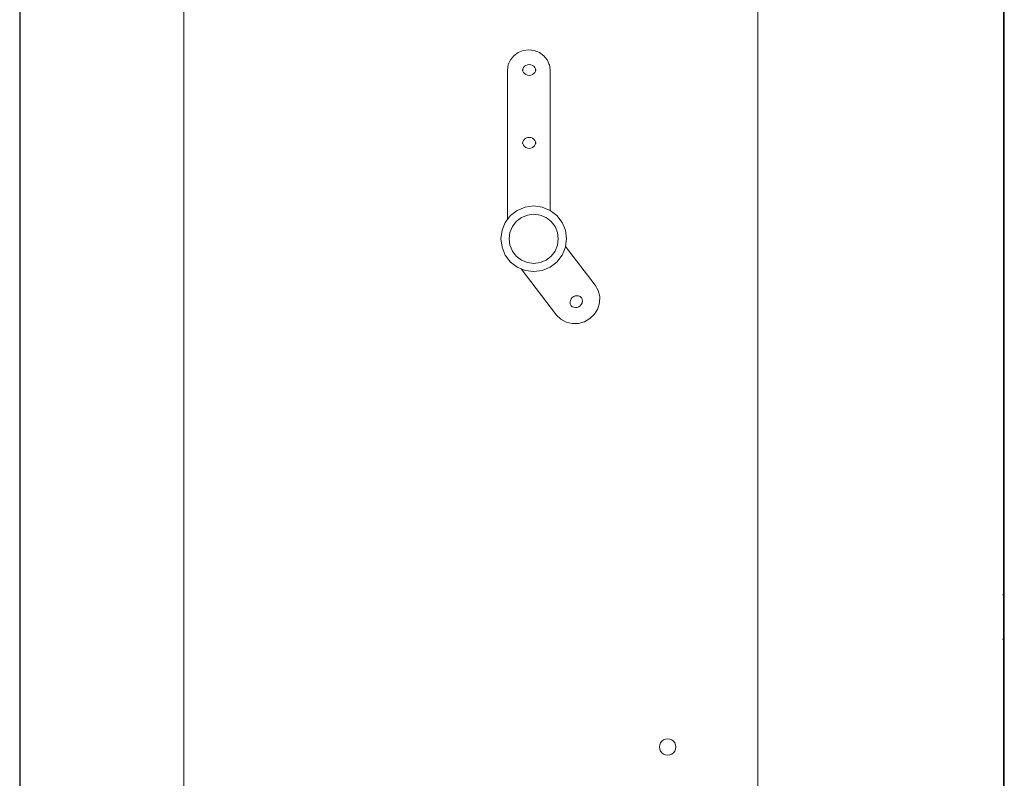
# Model space of a CAD drawing. Header units: millimetres. Extents: x -8931983 to 9630244, y 4 to 18563053.
# Tile 144 of 256: x 349110.523 to 349110.681, y 9281982.437 to 9281982.558. Entities that reach past the tile are written whole.
import ezdxf

# ---------------------------------------------------------------- set-up
doc = ezdxf.new("R2010")
doc.units = ezdxf.units.MM
doc.layers.add('LMOBILIARIO', color=252, linetype='Continuous', lineweight=5, true_color=0x898989)

# ---------------------------------------------------------------- blocks, each defined once
blk = doc.blocks.new('maquina de coser')
at = {"layer": 'LMOBILIARIO', "lineweight": 0}
for p, q in [((0.01001, 0.56065), (0.3956, 0.56065)), ((0.09997, 0.56058), (0.27022, 0.56058)), ((0.321, 0.53442), (0.01853, 0.53442)), ((0.1961, 0.48353), (0.19484, 0.48301)), ((0.19746, 0.48371), (0.1961, 0.48353)), ((0.19882, 0.48353), (0.19746, 0.48371)), ((0.20008, 0.48301), (0.19882, 0.48353)), ((0.19375, 0.48218), (0.19292, 0.48109)), ((0.19484, 0.48301), (0.19375, 0.48218)), ((0.19468, 0.48125), (0.19549, 0.48187)), ((0.19549, 0.48187), (0.19644, 0.48227)), ((0.19644, 0.48227), (0.19746, 0.4824)), ((0.19746, 0.4824), (0.19848, 0.48227)), ((0.19848, 0.48227), (0.19943, 0.48187)), ((0.19943, 0.48187), (0.20024, 0.48125)), ((0.20054, 0.48266), (0.20008, 0.48301)), ((0.22446, 0.48266), (0.20054, 0.48266)), ((0.20117, 0.48218), (0.20054, 0.48266)), ((0.202, 0.48109), (0.20117, 0.48218)), ((0.22446, 0.48266), (0.22528, 0.48254)), ((0.2253, 0.48254), (0.22528, 0.48254)), ((0.22607, 0.4822), (0.2253, 0.48254)), ((0.22672, 0.48166), (0.22607, 0.4822)), ((0.18528, 0.47483), (0.19267, 0.48049)), ((0.19239, 0.47982), (0.19267, 0.48049)), ((0.19292, 0.48109), (0.19267, 0.48049)), ((0.19366, 0.47948), (0.19405, 0.48043)), ((0.19405, 0.48043), (0.19468, 0.48125)), ((0.20024, 0.48125), (0.20087, 0.48043)), ((0.20087, 0.48043), (0.20126, 0.47948)), ((0.20253, 0.47982), (0.202, 0.48109)), ((0.21262, 0.48021), (0.21241, 0.48012)), ((0.21262, 0.48021), (0.21263, 0.48021)), ((0.21263, 0.48021), (0.21265, 0.48022)), ((0.21265, 0.48022), (0.21279, 0.48024)), ((0.21271, 0.48025), (0.21288, 0.48025)), ((0.21271, 0.48025), (0.21279, 0.48024)), ((0.21279, 0.48024), (0.21288, 0.48025)), ((0.21279, 0.48024), (0.21294, 0.48022)), ((0.21294, 0.48022), (0.21296, 0.48021)), ((0.21318, 0.48012), (0.21296, 0.48021)), ((0.21296, 0.48021), (0.21296, 0.48021)), ((0.22428, 0.48021), (0.22407, 0.48011)), ((0.22428, 0.48021), (0.2243, 0.48022)), ((0.22428, 0.48021), (0.22428, 0.48021)), ((0.2243, 0.48022), (0.22445, 0.48023)), ((0.22436, 0.48025), (0.22453, 0.48025)), ((0.22436, 0.48025), (0.22445, 0.48023)), ((0.22445, 0.48023), (0.22453, 0.48025)), ((0.22445, 0.48023), (0.22459, 0.48022)), ((0.22459, 0.48022), (0.22461, 0.48021)), ((0.22461, 0.48021), (0.22462, 0.48021)), ((0.22483, 0.48011), (0.22462, 0.48021)), ((0.22722, 0.48095), (0.22672, 0.48166)), ((0.22754, 0.48013), (0.22722, 0.48095)), ((0.19239, 0.47982), (0.19222, 0.47847)), ((0.19353, 0.47847), (0.19366, 0.47948)), ((0.20126, 0.47948), (0.2014, 0.47847)), ((0.20271, 0.47847), (0.20253, 0.47982)), ((0.21195, 0.47947), (0.21192, 0.4792)), ((0.21192, 0.4792), (0.21195, 0.47893)), ((0.21205, 0.47973), (0.21195, 0.47947)), ((0.21195, 0.47893), (0.21205, 0.47867)), ((0.21221, 0.47995), (0.21205, 0.47973)), ((0.21205, 0.47867), (0.21221, 0.47845)), ((0.21241, 0.48012), (0.21221, 0.47995)), ((0.21338, 0.47995), (0.21318, 0.48012)), ((0.21354, 0.47973), (0.21338, 0.47995)), ((0.21338, 0.47845), (0.21354, 0.47867)), ((0.21363, 0.47947), (0.21354, 0.47973)), ((0.21354, 0.47867), (0.21363, 0.47893)), ((0.21367, 0.4792), (0.21363, 0.47947)), ((0.21363, 0.47893), (0.21367, 0.4792)), ((0.22361, 0.47947), (0.22357, 0.4792)), ((0.22357, 0.4792), (0.22361, 0.47892)), ((0.2237, 0.47973), (0.22361, 0.47947)), ((0.22361, 0.47892), (0.2237, 0.47867)), ((0.22386, 0.47994), (0.2237, 0.47973)), ((0.2237, 0.47867), (0.22386, 0.47845)), ((0.22407, 0.48011), (0.22386, 0.47994)), ((0.22504, 0.47994), (0.22483, 0.48011)), ((0.22519, 0.47973), (0.22504, 0.47994)), ((0.22504, 0.47845), (0.22519, 0.47867)), ((0.22529, 0.47947), (0.22519, 0.47973)), ((0.22519, 0.47867), (0.22529, 0.47892)), ((0.22532, 0.4792), (0.22529, 0.47947)), ((0.22529, 0.47892), (0.22532, 0.4792)), ((0.22765, 0.47925), (0.22754, 0.48013)), ((0.22754, 0.47837), (0.22765, 0.47925)), ((0.19222, 0.47847), (0.19239, 0.47711)), ((0.19239, 0.47711), (0.19292, 0.47584)), ((0.19366, 0.47745), (0.19353, 0.47847)), ((0.19405, 0.4765), (0.19366, 0.47745)), ((0.20126, 0.47745), (0.20087, 0.4765)), ((0.2014, 0.47847), (0.20126, 0.47745)), ((0.20253, 0.47711), (0.20201, 0.47585)), ((0.20253, 0.47711), (0.20271, 0.47847)), ((0.21221, 0.47845), (0.21241, 0.47828)), ((0.21241, 0.47828), (0.21262, 0.47819)), ((0.21262, 0.47819), (0.21263, 0.47819)), ((0.21263, 0.47819), (0.21265, 0.47818)), ((0.21279, 0.47816), (0.21265, 0.47818)), ((0.21279, 0.47816), (0.21271, 0.47815)), ((0.21271, 0.47815), (0.21288, 0.47815)), ((0.21294, 0.47818), (0.21279, 0.47816)), ((0.21288, 0.47815), (0.21279, 0.47816)), ((0.21294, 0.47818), (0.21296, 0.47819)), ((0.21296, 0.47819), (0.21318, 0.47828)), ((0.21296, 0.47819), (0.21296, 0.47819)), ((0.21318, 0.47828), (0.21338, 0.47845)), ((0.22386, 0.47845), (0.22407, 0.47828)), ((0.22407, 0.47828), (0.22428, 0.47818)), ((0.2243, 0.47817), (0.22428, 0.47818)), ((0.22428, 0.47818), (0.22428, 0.47818)), ((0.22445, 0.47816), (0.2243, 0.47817)), ((0.22445, 0.47816), (0.22436, 0.47815)), ((0.22436, 0.47815), (0.22453, 0.47815)), ((0.22459, 0.47817), (0.22445, 0.47816)), ((0.22453, 0.47815), (0.22445, 0.47816)), ((0.22459, 0.47817), (0.22461, 0.47818)), ((0.22461, 0.47818), (0.22462, 0.47818)), ((0.22462, 0.47818), (0.22483, 0.47828)), ((0.22483, 0.47828), (0.22504, 0.47845)), ((0.22672, 0.47685), (0.22722, 0.47755)), ((0.22722, 0.47755), (0.22754, 0.47837)), ((0.19292, 0.47584), (0.19375, 0.47476)), ((0.19468, 0.47568), (0.19405, 0.4765)), ((0.19549, 0.47506), (0.19468, 0.47568)), ((0.20024, 0.47568), (0.19943, 0.47506)), ((0.20087, 0.4765), (0.20024, 0.47568)), ((0.20117, 0.47476), (0.20201, 0.47585)), ((0.22446, 0.47585), (0.20201, 0.47585)), ((0.22528, 0.47596), (0.22446, 0.47585)), ((0.22528, 0.47596), (0.2253, 0.47597)), ((0.2253, 0.47597), (0.22607, 0.47631)), ((0.22607, 0.47631), (0.22672, 0.47685)), ((0.18461, 0.47414), (0.18413, 0.47329)), ((0.18528, 0.47483), (0.18461, 0.47414)), ((0.19375, 0.47476), (0.19484, 0.47392)), ((0.19484, 0.47392), (0.1961, 0.4734)), ((0.19644, 0.47467), (0.19549, 0.47506)), ((0.19746, 0.47453), (0.19644, 0.47467)), ((0.19848, 0.47467), (0.19746, 0.47453)), ((0.19943, 0.47506), (0.19848, 0.47467)), ((0.19882, 0.4734), (0.20008, 0.47392)), ((0.20008, 0.47392), (0.20117, 0.47476)), ((0.1839, 0.47231), (0.18413, 0.47327)), ((0.18392, 0.47132), (0.1839, 0.47231)), ((0.18413, 0.47327), (0.18413, 0.47329)), ((0.18661, 0.47228), (0.1866, 0.47228)), ((0.18675, 0.47247), (0.18661, 0.4723)), ((0.18661, 0.4723), (0.18661, 0.47228)), ((0.18666, 0.4724), (0.18675, 0.47247)), ((0.18677, 0.47248), (0.18675, 0.47247)), ((0.18677, 0.47248), (0.18687, 0.47255)), ((0.18687, 0.47255), (0.18709, 0.47263)), ((0.18709, 0.47263), (0.1871, 0.47263)), ((0.1871, 0.47263), (0.18711, 0.47263)), ((0.18736, 0.47265), (0.18711, 0.47263)), ((0.18762, 0.4726), (0.18736, 0.47265)), ((0.18787, 0.47248), (0.18762, 0.4726)), ((0.18808, 0.4723), (0.18787, 0.47248)), ((0.18824, 0.47207), (0.18808, 0.4723)), ((0.19622, 0.47338), (0.19003, 0.46864)), ((0.1961, 0.4734), (0.19622, 0.47338)), ((0.19622, 0.47338), (0.19746, 0.47322)), ((0.19746, 0.47322), (0.19882, 0.4734)), ((0.1842, 0.47035), (0.18392, 0.47132)), ((0.18651, 0.47205), (0.18647, 0.47179)), ((0.18647, 0.47179), (0.1865, 0.47152)), ((0.1865, 0.47152), (0.1866, 0.47126)), ((0.1866, 0.47228), (0.18651, 0.47205)), ((0.1866, 0.47126), (0.18676, 0.47104)), ((0.18676, 0.47104), (0.18697, 0.47086)), ((0.18697, 0.47086), (0.18722, 0.47074)), ((0.18722, 0.47074), (0.18748, 0.47069)), ((0.18775, 0.47071), (0.18798, 0.47079)), ((0.18798, 0.47079), (0.18808, 0.47085)), ((0.18809, 0.47087), (0.18808, 0.47085)), ((0.18823, 0.47104), (0.18809, 0.47087)), ((0.18819, 0.47094), (0.18809, 0.47087)), ((0.18823, 0.47104), (0.18824, 0.47105)), ((0.18834, 0.47182), (0.18824, 0.47207)), ((0.18824, 0.47106), (0.18834, 0.47128)), ((0.18824, 0.47105), (0.18824, 0.47106)), ((0.18837, 0.47155), (0.18834, 0.47182)), ((0.18834, 0.47128), (0.18837, 0.47155)), ((0.18471, 0.46947), (0.1842, 0.47035)), ((0.18543, 0.46875), (0.18471, 0.46947)), ((0.18748, 0.47069), (0.18773, 0.4707)), ((0.18774, 0.4707), (0.18773, 0.4707)), ((0.18775, 0.47071), (0.18774, 0.4707)), ((0.18629, 0.46823), (0.18543, 0.46875)), ((0.18725, 0.46795), (0.18629, 0.46823)), ((0.18823, 0.46792), (0.18725, 0.46795)), ((0.18823, 0.46792), (0.18825, 0.46792)), ((0.18825, 0.46792), (0.18919, 0.46816)), ((0.18919, 0.46816), (0.19003, 0.46864)), ((0.1153, 0.45797), (0.11557, 0.45818)), ((0.11557, 0.45818), (0.11589, 0.45831)), ((0.11589, 0.45831), (0.11623, 0.45835)), ((0.11623, 0.45835), (0.11657, 0.45831)), ((0.11657, 0.45831), (0.11688, 0.45818)), ((0.11688, 0.45818), (0.11715, 0.45797)), ((0.11491, 0.45704), (0.11496, 0.45738)), ((0.11496, 0.4567), (0.11491, 0.45704)), ((0.11496, 0.45738), (0.11509, 0.4577)), ((0.11509, 0.45639), (0.11496, 0.4567)), ((0.11509, 0.4577), (0.1153, 0.45797)), ((0.11715, 0.45797), (0.11736, 0.4577)), ((0.11736, 0.4577), (0.11749, 0.45738)), ((0.11749, 0.4567), (0.11736, 0.45639)), ((0.11749, 0.45738), (0.11754, 0.45704)), ((0.11754, 0.45704), (0.11749, 0.4567)), ((0.1153, 0.45612), (0.11509, 0.45639)), ((0.11557, 0.45591), (0.1153, 0.45612)), ((0.11589, 0.45578), (0.11557, 0.45591)), ((0.11623, 0.45573), (0.11589, 0.45578)), ((0.11657, 0.45578), (0.11623, 0.45573)), ((0.11688, 0.45591), (0.11657, 0.45578)), ((0.11715, 0.45612), (0.11688, 0.45591)), ((0.11736, 0.45639), (0.11715, 0.45612)), ((0.321, 0.44261), (0.07572, 0.44261)), ((0.13348, 0.40326), (0.01001, 0.40326)), ((0.09997, 0.40333), (0.13348, 0.40333)), ((0.13348, 0.40333), (0.13348, 0.40353)), ((0.13348, 0.40326), (0.13348, 0.40333)), ((0.13348, 0.40333), (0.14057, 0.40333)), ((0.13348, 0.40322), (0.13348, 0.40326)), ((0.14057, 0.40326), (0.13348, 0.40326)), ((0.14057, 0.40353), (0.14057, 0.40333)), ((0.14057, 0.40333), (0.14057, 0.40326)), ((0.27022, 0.40333), (0.14057, 0.40333)), ((0.3956, 0.40326), (0.14057, 0.40326)), ((0.14057, 0.40326), (0.14057, 0.40322))]:
    blk.add_line(p, q, dxfattribs=at)
blk = doc.blocks.new('bloque pg edf 04')
at = {"lineweight": 5, "rotation": 90}
blk.add_blockref('maquina de coser', (-3.50556, 30.25123, 20.54864), dxfattribs=at)

msp = doc.modelspace()

# ---------------------------------------------------------------- block references
at = {"lineweight": 5}
msp.add_blockref('bloque pg edf 04', (349114.58967, 9281952.07449), dxfattribs=at)

doc.saveas('drawing.dxf')
